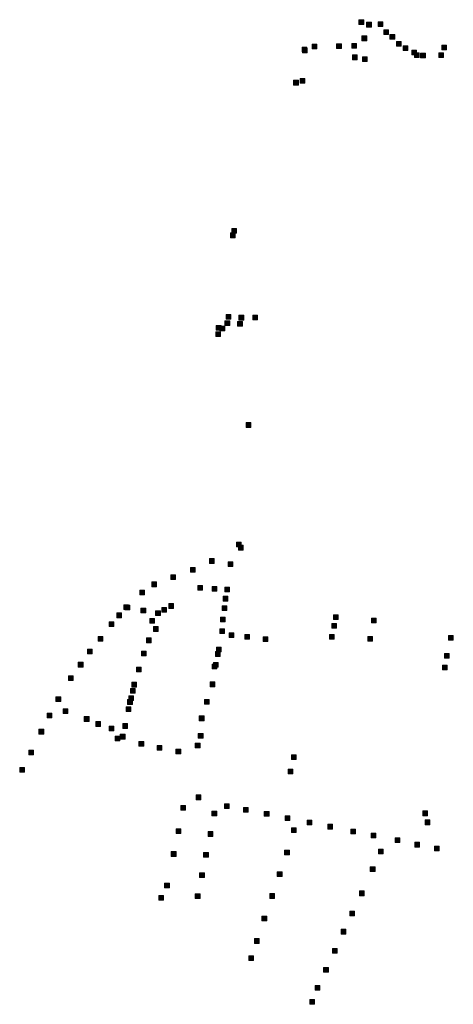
# Model space of a CAD drawing. Extents: x 97504 to 106860, y 464309 to 471560.
# Tile 9 of 53: x 98170 to 98534, y 469537 to 470366. Entities that reach past the tile are written whole.
import ezdxf

# ---------------------------------------------------------------- set-up
doc = ezdxf.new("R2010")
doc.units = 0
doc.layers.add('140 KOLKEN', color=44, linetype='Continuous', lineweight=20, true_color=0xc04000)

msp = doc.modelspace()

# ---------------------------------------------------------------- hatches: boundary and pattern name
at = {"layer": '140 KOLKEN', "true_color": 0xc04000}
for points in [[(98455.09, 470362.36), (98455.09, 470366.36), (98459.09, 470366.36), (98459.09, 470362.36)], [(98461.54, 470360.17), (98461.54, 470364.17), (98465.54, 470364.17), (98465.54, 470360.17)], [(98471.27, 470360.66), (98471.27, 470364.66), (98475.27, 470364.66), (98475.27, 470360.66)], [(98475.91, 470353.96), (98475.91, 470357.96), (98479.91, 470357.96), (98479.91, 470353.96)], [(98448.98, 470342.33), (98448.98, 470346.33), (98452.98, 470346.33), (98452.98, 470342.33)], [(98457.6, 470348.66), (98457.6, 470352.66), (98461.6, 470352.66), (98461.6, 470348.66)], [(98481.16, 470349.96), (98481.16, 470353.96), (98485.16, 470353.96), (98485.16, 470349.96)], [(98486.57, 470344.1), (98486.57, 470348.1), (98490.57, 470348.1), (98490.57, 470344.1)], [(98407.23, 470339.29), (98407.23, 470343.29), (98411.23, 470343.29), (98411.23, 470339.29)], [(98407.54, 470338.48), (98407.54, 470342.48), (98411.54, 470342.48), (98411.54, 470338.48)], [(98415.69, 470341.68), (98415.69, 470345.68), (98419.69, 470345.68), (98419.69, 470341.68)], [(98436.32, 470342.07), (98436.32, 470346.07), (98440.32, 470346.07), (98440.32, 470342.07)], [(98492.21, 470340.31), (98492.21, 470344.31), (98496.21, 470344.31), (98496.21, 470340.31)], [(98499.5, 470336.67), (98499.5, 470340.67), (98503.5, 470340.67), (98503.5, 470336.67)], [(98501.88, 470334.5), (98501.88, 470338.5), (98505.88, 470338.5), (98505.88, 470334.5)], [(98507, 470334.26), (98507, 470338.26), (98511, 470338.26), (98511, 470334.26)], [(98522.34, 470334.53), (98522.34, 470338.53), (98526.34, 470338.53), (98526.34, 470334.53)], [(98524.72, 470341.03), (98524.72, 470345.03), (98528.72, 470345.03), (98528.72, 470341.03)], [(98449.52, 470332.65), (98449.52, 470336.65), (98453.52, 470336.65), (98453.52, 470332.65)], [(98458.1, 470331.07), (98458.1, 470335.07), (98462.1, 470335.07), (98462.1, 470331.07)], [(98400.09, 470311.31), (98400.09, 470315.31), (98404.09, 470315.31), (98404.09, 470311.31)], [(98405.58, 470312.96), (98405.58, 470316.96), (98409.58, 470316.96), (98409.58, 470312.96)], [(98348.12, 470186.58), (98348.12, 470190.58), (98352.12, 470190.58), (98352.12, 470186.58)], [(98347.01, 470182.69), (98347.01, 470186.69), (98351.01, 470186.69), (98351.01, 470182.69)], [(98343.25, 470114.07), (98343.25, 470118.07), (98347.25, 470118.07), (98347.25, 470114.07)], [(98354.11, 470113.35), (98354.11, 470117.35), (98358.11, 470117.35), (98358.11, 470113.35)], [(98365.69, 470113.47), (98365.69, 470117.47), (98369.69, 470117.47), (98369.69, 470113.47)], [(98334.99, 470104.71), (98334.99, 470108.71), (98338.99, 470108.71), (98338.99, 470104.71)], [(98338.09, 470104.14), (98338.09, 470108.14), (98342.09, 470108.14), (98342.09, 470104.14)], [(98342.33, 470108.83), (98342.33, 470112.83), (98346.33, 470112.83), (98346.33, 470108.83)], [(98352.98, 470108.19), (98352.98, 470112.19), (98356.98, 470112.19), (98356.98, 470108.19)], [(98334.53, 470099.43), (98334.53, 470103.43), (98338.53, 470103.43), (98338.53, 470099.43)], [(98360.23, 470022.97), (98360.23, 470026.97), (98364.23, 470026.97), (98364.23, 470022.97)], [(98352.02, 469922.31), (98352.02, 469926.31), (98356.02, 469926.31), (98356.02, 469922.31)], [(98353.61, 469919.65), (98353.61, 469923.65), (98357.61, 469923.65), (98357.61, 469919.65)], [(98329.22, 469908.41), (98329.22, 469912.41), (98333.22, 469912.41), (98333.22, 469908.41)], [(98345.01, 469905.81), (98345.01, 469909.81), (98349.01, 469909.81), (98349.01, 469905.81)], [(98296.71, 469894.87), (98296.71, 469898.87), (98300.71, 469898.87), (98300.71, 469894.87)], [(98313.23, 469900.88), (98313.23, 469904.88), (98317.23, 469904.88), (98317.23, 469900.88)], [(98280.81, 469888.75), (98280.81, 469892.75), (98284.81, 469892.75), (98284.81, 469888.75)], [(98270.62, 469881.85), (98270.62, 469885.85), (98274.62, 469885.85), (98274.62, 469881.85)], [(98319.39, 469885.81), (98319.39, 469889.81), (98323.39, 469889.81), (98323.39, 469885.81)], [(98331.58, 469885.06), (98331.58, 469889.06), (98335.58, 469889.06), (98335.58, 469885.06)], [(98342.19, 469884.34), (98342.19, 469888.34), (98346.19, 469888.34), (98346.19, 469884.34)], [(98257.14, 469869.52), (98257.14, 469873.52), (98261.14, 469873.52), (98261.14, 469869.52)], [(98295.03, 469870.47), (98295.03, 469874.47), (98299.03, 469874.47), (98299.03, 469870.47)], [(98340.76, 469876.68), (98340.76, 469880.68), (98344.76, 469880.68), (98344.76, 469876.68)], [(98251.37, 469862.62), (98251.37, 469866.62), (98255.37, 469866.62), (98255.37, 469862.62)], [(98258.15, 469869.27), (98258.15, 469873.27), (98262.15, 469873.27), (98262.15, 469869.27)], [(98271.6, 469866.69), (98271.6, 469870.69), (98275.6, 469870.69), (98275.6, 469866.69)], [(98283.98, 469864.41), (98283.98, 469868.41), (98287.98, 469868.41), (98287.98, 469864.41)], [(98289.12, 469867.29), (98289.12, 469871.29), (98293.12, 469871.29), (98293.12, 469867.29)], [(98340.03, 469868.62), (98340.03, 469872.62), (98344.03, 469872.62), (98344.03, 469868.62)], [(98433.53, 469861.18), (98433.53, 469865.18), (98437.53, 469865.18), (98437.53, 469861.18)], [(98244.86, 469855.09), (98244.86, 469859.09), (98248.86, 469859.09), (98248.86, 469855.09)], [(98278.99, 469858.06), (98278.99, 469862.06), (98282.99, 469862.06), (98282.99, 469858.06)], [(98338.49, 469859.06), (98338.49, 469863.06), (98342.49, 469863.06), (98342.49, 469859.06)], [(98432.26, 469853.74), (98432.26, 469857.74), (98436.26, 469857.74), (98436.26, 469853.74)], [(98465.67, 469858.38), (98465.67, 469862.38), (98469.67, 469862.38), (98469.67, 469858.38)], [(98282.1, 469851.15), (98282.1, 469855.15), (98286.1, 469855.15), (98286.1, 469851.15)], [(98337.88, 469849.2), (98337.88, 469853.2), (98341.88, 469853.2), (98341.88, 469849.2)], [(98345.84, 469845.83), (98345.84, 469849.83), (98349.84, 469849.83), (98349.84, 469845.83)], [(98359.04, 469844.61), (98359.04, 469848.61), (98363.04, 469848.61), (98363.04, 469844.61)], [(98430.2, 469844.54), (98430.2, 469848.54), (98434.2, 469848.54), (98434.2, 469844.54)], [(98235.52, 469842.87), (98235.52, 469846.87), (98239.52, 469846.87), (98239.52, 469842.87)], [(98276.32, 469841.59), (98276.32, 469845.59), (98280.32, 469845.59), (98280.32, 469841.59)], [(98374.34, 469842.5), (98374.34, 469846.5), (98378.34, 469846.5), (98378.34, 469842.5)], [(98462.49, 469842.93), (98462.49, 469846.93), (98466.49, 469846.93), (98466.49, 469842.93)], [(98530.46, 469843.62), (98530.46, 469847.62), (98534.46, 469847.62), (98534.46, 469843.62)], [(98226.61, 469832.24), (98226.61, 469836.24), (98230.61, 469836.24), (98230.61, 469832.24)], [(98272.12, 469830.53), (98272.12, 469834.53), (98276.12, 469834.53), (98276.12, 469830.53)], [(98334.36, 469830.07), (98334.36, 469834.07), (98338.36, 469834.07), (98338.36, 469830.07)], [(98335.1, 469833.79), (98335.1, 469837.79), (98339.1, 469837.79), (98339.1, 469833.79)], [(98527.02, 469828.58), (98527.02, 469832.58), (98531.02, 469832.58), (98531.02, 469828.58)], [(98218.92, 469821.05), (98218.92, 469825.05), (98222.92, 469825.05), (98222.92, 469821.05)], [(98332.64, 469820.85), (98332.64, 469824.85), (98336.64, 469824.85), (98336.64, 469820.85)], [(98267.93, 469816.99), (98267.93, 469820.99), (98271.93, 469820.99), (98271.93, 469816.99)], [(98331.59, 469819.59), (98331.59, 469823.59), (98335.59, 469823.59), (98335.59, 469819.59)], [(98525.39, 469818.75), (98525.39, 469822.75), (98529.39, 469822.75), (98529.39, 469818.75)], [(98210.62, 469809.78), (98210.62, 469813.78), (98214.62, 469813.78), (98214.62, 469809.78)], [(98263.84, 469804.2), (98263.84, 469808.2), (98267.84, 469808.2), (98267.84, 469804.2)], [(98329.74, 469804.49), (98329.74, 469808.49), (98333.74, 469808.49), (98333.74, 469804.49)], [(98262.78, 469799.06), (98262.78, 469803.06), (98266.78, 469803.06), (98266.78, 469799.06)], [(98200.14, 469792.09), (98200.14, 469796.09), (98204.14, 469796.09), (98204.14, 469792.09)], [(98260.44, 469789.61), (98260.44, 469793.61), (98264.44, 469793.61), (98264.44, 469789.61)], [(98261.45, 469792.76), (98261.45, 469796.76), (98265.45, 469796.76), (98265.45, 469792.76)], [(98325.12, 469789.7), (98325.12, 469793.7), (98329.12, 469793.7), (98329.12, 469789.7)], [(98192.61, 469778.31), (98192.61, 469782.31), (98196.61, 469782.31), (98196.61, 469778.31)], [(98206.19, 469781.92), (98206.19, 469785.92), (98210.19, 469785.92), (98210.19, 469781.92)], [(98259.07, 469783.7), (98259.07, 469787.7), (98263.07, 469787.7), (98263.07, 469783.7)], [(98223.97, 469775.32), (98223.97, 469779.32), (98227.97, 469779.32), (98227.97, 469775.32)], [(98233.66, 469771.13), (98233.66, 469775.13), (98237.66, 469775.13), (98237.66, 469771.13)], [(98320.74, 469775.84), (98320.74, 469779.84), (98324.74, 469779.84), (98324.74, 469775.84)], [(98185.77, 469764.63), (98185.77, 469768.63), (98189.77, 469768.63), (98189.77, 469764.63)], [(98244.88, 469767.36), (98244.88, 469771.36), (98248.88, 469771.36), (98248.88, 469767.36)], [(98256.41, 469769.42), (98256.41, 469773.42), (98260.41, 469773.42), (98260.41, 469769.42)], [(98249.86, 469758.99), (98249.86, 469762.99), (98253.86, 469762.99), (98253.86, 469758.99)], [(98254.26, 469760.45), (98254.26, 469764.45), (98258.26, 469764.45), (98258.26, 469760.45)], [(98269.95, 469754.35), (98269.95, 469758.35), (98273.95, 469758.35), (98273.95, 469754.35)], [(98319.87, 469761.11), (98319.87, 469765.11), (98323.87, 469765.11), (98323.87, 469761.11)], [(98177.19, 469747.01), (98177.19, 469751.01), (98181.19, 469751.01), (98181.19, 469747.01)], [(98285.14, 469751.12), (98285.14, 469755.12), (98289.14, 469755.12), (98289.14, 469751.12)], [(98301.07, 469747.93), (98301.07, 469751.93), (98305.07, 469751.93), (98305.07, 469747.93)], [(98317.33, 469753.09), (98317.33, 469757.09), (98321.33, 469757.09), (98321.33, 469753.09)], [(98398.36, 469743.09), (98398.36, 469747.09), (98402.36, 469747.09), (98402.36, 469743.09)], [(98169.61, 469732.45), (98169.61, 469736.45), (98173.61, 469736.45), (98173.61, 469732.45)], [(98395.53, 469731.08), (98395.53, 469735.08), (98399.53, 469735.08), (98399.53, 469731.08)], [(98318.15, 469709.34), (98318.15, 469713.34), (98322.15, 469713.34), (98322.15, 469709.34)], [(98305.23, 469700.4), (98305.23, 469704.4), (98309.23, 469704.4), (98309.23, 469700.4)], [(98331.38, 469695.72), (98331.38, 469699.72), (98335.38, 469699.72), (98335.38, 469695.72)], [(98341.91, 469701.97), (98341.91, 469705.97), (98345.91, 469705.97), (98345.91, 469701.97)], [(98357.8, 469698.81), (98357.8, 469702.81), (98361.8, 469702.81), (98361.8, 469698.81)], [(98375.4, 469695.38), (98375.4, 469699.38), (98379.4, 469699.38), (98379.4, 469695.38)], [(98508.83, 469695.86), (98508.83, 469699.86), (98512.83, 469699.86), (98512.83, 469695.86)], [(98392.86, 469691.78), (98392.86, 469695.78), (98396.86, 469695.78), (98396.86, 469691.78)], [(98411.46, 469688.13), (98411.46, 469692.13), (98415.46, 469692.13), (98415.46, 469688.13)], [(98510.76, 469688.26), (98510.76, 469692.26), (98514.76, 469692.26), (98514.76, 469688.26)], [(98301.13, 469680.92), (98301.13, 469684.92), (98305.13, 469684.92), (98305.13, 469680.92)], [(98398.2, 469681.6), (98398.2, 469685.6), (98402.2, 469685.6), (98402.2, 469681.6)], [(98428.77, 469684.64), (98428.77, 469688.64), (98432.77, 469688.64), (98432.77, 469684.64)], [(98448.28, 469680.52), (98448.28, 469684.52), (98452.28, 469684.52), (98452.28, 469680.52)], [(98328.19, 469678.44), (98328.19, 469682.44), (98332.19, 469682.44), (98332.19, 469678.44)], [(98465.22, 469677.11), (98465.22, 469681.11), (98469.22, 469681.11), (98469.22, 469677.11)], [(98485.41, 469673.15), (98485.41, 469677.15), (98489.41, 469677.15), (98489.41, 469673.15)], [(98392.5, 469662.81), (98392.5, 469666.81), (98396.5, 469666.81), (98396.5, 469662.81)], [(98471.47, 469663.62), (98471.47, 469667.62), (98475.47, 469667.62), (98475.47, 469663.62)], [(98502.15, 469669.47), (98502.15, 469673.47), (98506.15, 469673.47), (98506.15, 469669.47)], [(98518.71, 469666.23), (98518.71, 469670.23), (98522.71, 469670.23), (98522.71, 469666.23)], [(98297.15, 469661.58), (98297.15, 469665.58), (98301.15, 469665.58), (98301.15, 469661.58)], [(98324.34, 469660.83), (98324.34, 469664.83), (98328.34, 469664.83), (98328.34, 469660.83)], [(98464.58, 469648.83), (98464.58, 469652.83), (98468.58, 469652.83), (98468.58, 469648.83)], [(98320.97, 469643.86), (98320.97, 469647.86), (98324.97, 469647.86), (98324.97, 469643.86)], [(98386.36, 469644.56), (98386.36, 469648.56), (98390.36, 469648.56), (98390.36, 469644.56)], [(98291.56, 469634.98), (98291.56, 469638.98), (98295.56, 469638.98), (98295.56, 469634.98)], [(98286.6, 469624.6), (98286.6, 469628.6), (98290.6, 469628.6), (98290.6, 469624.6)], [(98317.37, 469626.01), (98317.37, 469630.01), (98321.37, 469630.01), (98321.37, 469626.01)], [(98380.04, 469626.25), (98380.04, 469630.25), (98384.04, 469630.25), (98384.04, 469626.25)], [(98455.41, 469628.49), (98455.41, 469632.49), (98459.41, 469632.49), (98459.41, 469628.49)], [(98373.48, 469607.23), (98373.48, 469611.23), (98377.48, 469611.23), (98377.48, 469607.23)], [(98447.43, 469611.54), (98447.43, 469615.54), (98451.43, 469615.54), (98451.43, 469611.54)], [(98440.14, 469596.16), (98440.14, 469600.16), (98444.14, 469600.16), (98444.14, 469596.16)], [(98367.19, 469588.33), (98367.19, 469592.33), (98371.19, 469592.33), (98371.19, 469588.33)], [(98432.77, 469579.94), (98432.77, 469583.94), (98436.77, 469583.94), (98436.77, 469579.94)], [(98362.44, 469573.95), (98362.44, 469577.95), (98366.44, 469577.95), (98366.44, 469573.95)], [(98425.37, 469564.03), (98425.37, 469568.03), (98429.37, 469568.03), (98429.37, 469564.03)], [(98418.17, 469548.82), (98418.17, 469552.82), (98422.17, 469552.82), (98422.17, 469548.82)], [(98413.73, 469536.99), (98413.73, 469540.99), (98417.73, 469540.99), (98417.73, 469536.99)]]:
    msp.add_hatch(color=44, dxfattribs=at).paths.add_polyline_path(points)

# ---------------------------------------------------------------- linework, layer by layer
at = {"layer": '140 KOLKEN', "color": 11, "true_color": 0xff8080}
for points in [[(98455.09, 470362.36), (98455.09, 470366.36), (98459.09, 470366.36), (98459.09, 470362.36)], [(98461.54, 470360.17), (98461.54, 470364.17), (98465.54, 470364.17), (98465.54, 470360.17)], [(98471.27, 470360.66), (98471.27, 470364.66), (98475.27, 470364.66), (98475.27, 470360.66)], [(98475.91, 470353.96), (98475.91, 470357.96), (98479.91, 470357.96), (98479.91, 470353.96)], [(98448.98, 470342.33), (98448.98, 470346.33), (98452.98, 470346.33), (98452.98, 470342.33)], [(98457.6, 470348.66), (98457.6, 470352.66), (98461.6, 470352.66), (98461.6, 470348.66)], [(98481.16, 470349.96), (98481.16, 470353.96), (98485.16, 470353.96), (98485.16, 470349.96)], [(98486.57, 470344.1), (98486.57, 470348.1), (98490.57, 470348.1), (98490.57, 470344.1)], [(98407.23, 470339.29), (98407.23, 470343.29), (98411.23, 470343.29), (98411.23, 470339.29)], [(98407.54, 470338.48), (98407.54, 470342.48), (98411.54, 470342.48), (98411.54, 470338.48)], [(98415.69, 470341.68), (98415.69, 470345.68), (98419.69, 470345.68), (98419.69, 470341.68)], [(98436.32, 470342.07), (98436.32, 470346.07), (98440.32, 470346.07), (98440.32, 470342.07)], [(98492.21, 470340.31), (98492.21, 470344.31), (98496.21, 470344.31), (98496.21, 470340.31)], [(98499.5, 470336.67), (98499.5, 470340.67), (98503.5, 470340.67), (98503.5, 470336.67)], [(98501.88, 470334.5), (98501.88, 470338.5), (98505.88, 470338.5), (98505.88, 470334.5)], [(98507, 470334.26), (98507, 470338.26), (98511, 470338.26), (98511, 470334.26)], [(98522.34, 470334.53), (98522.34, 470338.53), (98526.34, 470338.53), (98526.34, 470334.53)], [(98524.72, 470341.03), (98524.72, 470345.03), (98528.72, 470345.03), (98528.72, 470341.03)], [(98449.52, 470332.65), (98449.52, 470336.65), (98453.52, 470336.65), (98453.52, 470332.65)], [(98458.1, 470331.07), (98458.1, 470335.07), (98462.1, 470335.07), (98462.1, 470331.07)], [(98400.09, 470311.31), (98400.09, 470315.31), (98404.09, 470315.31), (98404.09, 470311.31)], [(98405.58, 470312.96), (98405.58, 470316.96), (98409.58, 470316.96), (98409.58, 470312.96)], [(98348.12, 470186.58), (98348.12, 470190.58), (98352.12, 470190.58), (98352.12, 470186.58)], [(98347.01, 470182.69), (98347.01, 470186.69), (98351.01, 470186.69), (98351.01, 470182.69)], [(98343.25, 470114.07), (98343.25, 470118.07), (98347.25, 470118.07), (98347.25, 470114.07)], [(98354.11, 470113.35), (98354.11, 470117.35), (98358.11, 470117.35), (98358.11, 470113.35)], [(98365.69, 470113.47), (98365.69, 470117.47), (98369.69, 470117.47), (98369.69, 470113.47)], [(98334.99, 470104.71), (98334.99, 470108.71), (98338.99, 470108.71), (98338.99, 470104.71)], [(98338.09, 470104.14), (98338.09, 470108.14), (98342.09, 470108.14), (98342.09, 470104.14)], [(98342.33, 470108.83), (98342.33, 470112.83), (98346.33, 470112.83), (98346.33, 470108.83)], [(98352.98, 470108.19), (98352.98, 470112.19), (98356.98, 470112.19), (98356.98, 470108.19)], [(98334.53, 470099.43), (98334.53, 470103.43), (98338.53, 470103.43), (98338.53, 470099.43)], [(98360.23, 470022.97), (98360.23, 470026.97), (98364.23, 470026.97), (98364.23, 470022.97)], [(98352.02, 469922.31), (98352.02, 469926.31), (98356.02, 469926.31), (98356.02, 469922.31)], [(98353.61, 469919.65), (98353.61, 469923.65), (98357.61, 469923.65), (98357.61, 469919.65)], [(98329.22, 469908.41), (98329.22, 469912.41), (98333.22, 469912.41), (98333.22, 469908.41)], [(98345.01, 469905.81), (98345.01, 469909.81), (98349.01, 469909.81), (98349.01, 469905.81)], [(98296.71, 469894.87), (98296.71, 469898.87), (98300.71, 469898.87), (98300.71, 469894.87)], [(98313.23, 469900.88), (98313.23, 469904.88), (98317.23, 469904.88), (98317.23, 469900.88)], [(98280.81, 469888.75), (98280.81, 469892.75), (98284.81, 469892.75), (98284.81, 469888.75)], [(98270.62, 469881.85), (98270.62, 469885.85), (98274.62, 469885.85), (98274.62, 469881.85)], [(98319.39, 469885.81), (98319.39, 469889.81), (98323.39, 469889.81), (98323.39, 469885.81)], [(98331.58, 469885.06), (98331.58, 469889.06), (98335.58, 469889.06), (98335.58, 469885.06)], [(98342.19, 469884.34), (98342.19, 469888.34), (98346.19, 469888.34), (98346.19, 469884.34)], [(98257.14, 469869.52), (98257.14, 469873.52), (98261.14, 469873.52), (98261.14, 469869.52)], [(98295.03, 469870.47), (98295.03, 469874.47), (98299.03, 469874.47), (98299.03, 469870.47)], [(98340.76, 469876.68), (98340.76, 469880.68), (98344.76, 469880.68), (98344.76, 469876.68)], [(98251.37, 469862.62), (98251.37, 469866.62), (98255.37, 469866.62), (98255.37, 469862.62)], [(98258.15, 469869.27), (98258.15, 469873.27), (98262.15, 469873.27), (98262.15, 469869.27)], [(98271.6, 469866.69), (98271.6, 469870.69), (98275.6, 469870.69), (98275.6, 469866.69)], [(98283.98, 469864.41), (98283.98, 469868.41), (98287.98, 469868.41), (98287.98, 469864.41)], [(98289.12, 469867.29), (98289.12, 469871.29), (98293.12, 469871.29), (98293.12, 469867.29)], [(98340.03, 469868.62), (98340.03, 469872.62), (98344.03, 469872.62), (98344.03, 469868.62)], [(98433.53, 469861.18), (98433.53, 469865.18), (98437.53, 469865.18), (98437.53, 469861.18)], [(98244.86, 469855.09), (98244.86, 469859.09), (98248.86, 469859.09), (98248.86, 469855.09)], [(98278.99, 469858.06), (98278.99, 469862.06), (98282.99, 469862.06), (98282.99, 469858.06)], [(98338.49, 469859.06), (98338.49, 469863.06), (98342.49, 469863.06), (98342.49, 469859.06)], [(98432.26, 469853.74), (98432.26, 469857.74), (98436.26, 469857.74), (98436.26, 469853.74)], [(98465.67, 469858.38), (98465.67, 469862.38), (98469.67, 469862.38), (98469.67, 469858.38)], [(98282.1, 469851.15), (98282.1, 469855.15), (98286.1, 469855.15), (98286.1, 469851.15)], [(98337.88, 469849.2), (98337.88, 469853.2), (98341.88, 469853.2), (98341.88, 469849.2)], [(98345.84, 469845.83), (98345.84, 469849.83), (98349.84, 469849.83), (98349.84, 469845.83)], [(98359.04, 469844.61), (98359.04, 469848.61), (98363.04, 469848.61), (98363.04, 469844.61)], [(98430.2, 469844.54), (98430.2, 469848.54), (98434.2, 469848.54), (98434.2, 469844.54)], [(98235.52, 469842.87), (98235.52, 469846.87), (98239.52, 469846.87), (98239.52, 469842.87)], [(98276.32, 469841.59), (98276.32, 469845.59), (98280.32, 469845.59), (98280.32, 469841.59)], [(98374.34, 469842.5), (98374.34, 469846.5), (98378.34, 469846.5), (98378.34, 469842.5)], [(98462.49, 469842.93), (98462.49, 469846.93), (98466.49, 469846.93), (98466.49, 469842.93)], [(98530.46, 469843.62), (98530.46, 469847.62), (98534.46, 469847.62), (98534.46, 469843.62)], [(98226.61, 469832.24), (98226.61, 469836.24), (98230.61, 469836.24), (98230.61, 469832.24)], [(98272.12, 469830.53), (98272.12, 469834.53), (98276.12, 469834.53), (98276.12, 469830.53)], [(98334.36, 469830.07), (98334.36, 469834.07), (98338.36, 469834.07), (98338.36, 469830.07)], [(98335.1, 469833.79), (98335.1, 469837.79), (98339.1, 469837.79), (98339.1, 469833.79)], [(98527.02, 469828.58), (98527.02, 469832.58), (98531.02, 469832.58), (98531.02, 469828.58)], [(98218.92, 469821.05), (98218.92, 469825.05), (98222.92, 469825.05), (98222.92, 469821.05)], [(98332.64, 469820.85), (98332.64, 469824.85), (98336.64, 469824.85), (98336.64, 469820.85)], [(98267.93, 469816.99), (98267.93, 469820.99), (98271.93, 469820.99), (98271.93, 469816.99)], [(98331.59, 469819.59), (98331.59, 469823.59), (98335.59, 469823.59), (98335.59, 469819.59)], [(98525.39, 469818.75), (98525.39, 469822.75), (98529.39, 469822.75), (98529.39, 469818.75)], [(98210.62, 469809.78), (98210.62, 469813.78), (98214.62, 469813.78), (98214.62, 469809.78)], [(98263.84, 469804.2), (98263.84, 469808.2), (98267.84, 469808.2), (98267.84, 469804.2)], [(98329.74, 469804.49), (98329.74, 469808.49), (98333.74, 469808.49), (98333.74, 469804.49)], [(98262.78, 469799.06), (98262.78, 469803.06), (98266.78, 469803.06), (98266.78, 469799.06)], [(98200.14, 469792.09), (98200.14, 469796.09), (98204.14, 469796.09), (98204.14, 469792.09)], [(98260.44, 469789.61), (98260.44, 469793.61), (98264.44, 469793.61), (98264.44, 469789.61)], [(98261.45, 469792.76), (98261.45, 469796.76), (98265.45, 469796.76), (98265.45, 469792.76)], [(98325.12, 469789.7), (98325.12, 469793.7), (98329.12, 469793.7), (98329.12, 469789.7)], [(98192.61, 469778.31), (98192.61, 469782.31), (98196.61, 469782.31), (98196.61, 469778.31)], [(98206.19, 469781.92), (98206.19, 469785.92), (98210.19, 469785.92), (98210.19, 469781.92)], [(98259.07, 469783.7), (98259.07, 469787.7), (98263.07, 469787.7), (98263.07, 469783.7)], [(98223.97, 469775.32), (98223.97, 469779.32), (98227.97, 469779.32), (98227.97, 469775.32)], [(98233.66, 469771.13), (98233.66, 469775.13), (98237.66, 469775.13), (98237.66, 469771.13)], [(98320.74, 469775.84), (98320.74, 469779.84), (98324.74, 469779.84), (98324.74, 469775.84)], [(98185.77, 469764.63), (98185.77, 469768.63), (98189.77, 469768.63), (98189.77, 469764.63)], [(98244.88, 469767.36), (98244.88, 469771.36), (98248.88, 469771.36), (98248.88, 469767.36)], [(98256.41, 469769.42), (98256.41, 469773.42), (98260.41, 469773.42), (98260.41, 469769.42)], [(98249.86, 469758.99), (98249.86, 469762.99), (98253.86, 469762.99), (98253.86, 469758.99)], [(98254.26, 469760.45), (98254.26, 469764.45), (98258.26, 469764.45), (98258.26, 469760.45)], [(98269.95, 469754.35), (98269.95, 469758.35), (98273.95, 469758.35), (98273.95, 469754.35)], [(98319.87, 469761.11), (98319.87, 469765.11), (98323.87, 469765.11), (98323.87, 469761.11)], [(98177.19, 469747.01), (98177.19, 469751.01), (98181.19, 469751.01), (98181.19, 469747.01)], [(98285.14, 469751.12), (98285.14, 469755.12), (98289.14, 469755.12), (98289.14, 469751.12)], [(98301.07, 469747.93), (98301.07, 469751.93), (98305.07, 469751.93), (98305.07, 469747.93)], [(98317.33, 469753.09), (98317.33, 469757.09), (98321.33, 469757.09), (98321.33, 469753.09)], [(98398.36, 469743.09), (98398.36, 469747.09), (98402.36, 469747.09), (98402.36, 469743.09)], [(98169.61, 469732.45), (98169.61, 469736.45), (98173.61, 469736.45), (98173.61, 469732.45)], [(98395.53, 469731.08), (98395.53, 469735.08), (98399.53, 469735.08), (98399.53, 469731.08)], [(98318.15, 469709.34), (98318.15, 469713.34), (98322.15, 469713.34), (98322.15, 469709.34)], [(98305.23, 469700.4), (98305.23, 469704.4), (98309.23, 469704.4), (98309.23, 469700.4)], [(98331.38, 469695.72), (98331.38, 469699.72), (98335.38, 469699.72), (98335.38, 469695.72)], [(98341.91, 469701.97), (98341.91, 469705.97), (98345.91, 469705.97), (98345.91, 469701.97)], [(98357.8, 469698.81), (98357.8, 469702.81), (98361.8, 469702.81), (98361.8, 469698.81)], [(98375.4, 469695.38), (98375.4, 469699.38), (98379.4, 469699.38), (98379.4, 469695.38)], [(98508.83, 469695.86), (98508.83, 469699.86), (98512.83, 469699.86), (98512.83, 469695.86)], [(98392.86, 469691.78), (98392.86, 469695.78), (98396.86, 469695.78), (98396.86, 469691.78)], [(98411.46, 469688.13), (98411.46, 469692.13), (98415.46, 469692.13), (98415.46, 469688.13)], [(98510.76, 469688.26), (98510.76, 469692.26), (98514.76, 469692.26), (98514.76, 469688.26)], [(98301.13, 469680.92), (98301.13, 469684.92), (98305.13, 469684.92), (98305.13, 469680.92)], [(98398.2, 469681.6), (98398.2, 469685.6), (98402.2, 469685.6), (98402.2, 469681.6)], [(98428.77, 469684.64), (98428.77, 469688.64), (98432.77, 469688.64), (98432.77, 469684.64)], [(98448.28, 469680.52), (98448.28, 469684.52), (98452.28, 469684.52), (98452.28, 469680.52)], [(98328.19, 469678.44), (98328.19, 469682.44), (98332.19, 469682.44), (98332.19, 469678.44)], [(98465.22, 469677.11), (98465.22, 469681.11), (98469.22, 469681.11), (98469.22, 469677.11)], [(98485.41, 469673.15), (98485.41, 469677.15), (98489.41, 469677.15), (98489.41, 469673.15)], [(98392.5, 469662.81), (98392.5, 469666.81), (98396.5, 469666.81), (98396.5, 469662.81)], [(98471.47, 469663.62), (98471.47, 469667.62), (98475.47, 469667.62), (98475.47, 469663.62)], [(98502.15, 469669.47), (98502.15, 469673.47), (98506.15, 469673.47), (98506.15, 469669.47)], [(98518.71, 469666.23), (98518.71, 469670.23), (98522.71, 469670.23), (98522.71, 469666.23)], [(98297.15, 469661.58), (98297.15, 469665.58), (98301.15, 469665.58), (98301.15, 469661.58)], [(98324.34, 469660.83), (98324.34, 469664.83), (98328.34, 469664.83), (98328.34, 469660.83)], [(98464.58, 469648.83), (98464.58, 469652.83), (98468.58, 469652.83), (98468.58, 469648.83)], [(98320.97, 469643.86), (98320.97, 469647.86), (98324.97, 469647.86), (98324.97, 469643.86)], [(98386.36, 469644.56), (98386.36, 469648.56), (98390.36, 469648.56), (98390.36, 469644.56)], [(98291.56, 469634.98), (98291.56, 469638.98), (98295.56, 469638.98), (98295.56, 469634.98)], [(98286.6, 469624.6), (98286.6, 469628.6), (98290.6, 469628.6), (98290.6, 469624.6)], [(98317.37, 469626.01), (98317.37, 469630.01), (98321.37, 469630.01), (98321.37, 469626.01)], [(98380.04, 469626.25), (98380.04, 469630.25), (98384.04, 469630.25), (98384.04, 469626.25)], [(98455.41, 469628.49), (98455.41, 469632.49), (98459.41, 469632.49), (98459.41, 469628.49)], [(98373.48, 469607.23), (98373.48, 469611.23), (98377.48, 469611.23), (98377.48, 469607.23)], [(98447.43, 469611.54), (98447.43, 469615.54), (98451.43, 469615.54), (98451.43, 469611.54)], [(98440.14, 469596.16), (98440.14, 469600.16), (98444.14, 469600.16), (98444.14, 469596.16)], [(98367.19, 469588.33), (98367.19, 469592.33), (98371.19, 469592.33), (98371.19, 469588.33)], [(98432.77, 469579.94), (98432.77, 469583.94), (98436.77, 469583.94), (98436.77, 469579.94)], [(98362.44, 469573.95), (98362.44, 469577.95), (98366.44, 469577.95), (98366.44, 469573.95)], [(98425.37, 469564.03), (98425.37, 469568.03), (98429.37, 469568.03), (98429.37, 469564.03)], [(98418.17, 469548.82), (98418.17, 469552.82), (98422.17, 469552.82), (98422.17, 469548.82)], [(98413.73, 469536.99), (98413.73, 469540.99), (98417.73, 469540.99), (98417.73, 469536.99)]]:
    msp.add_lwpolyline(points, close=True, dxfattribs=at)

doc.saveas('drawing.dxf')
